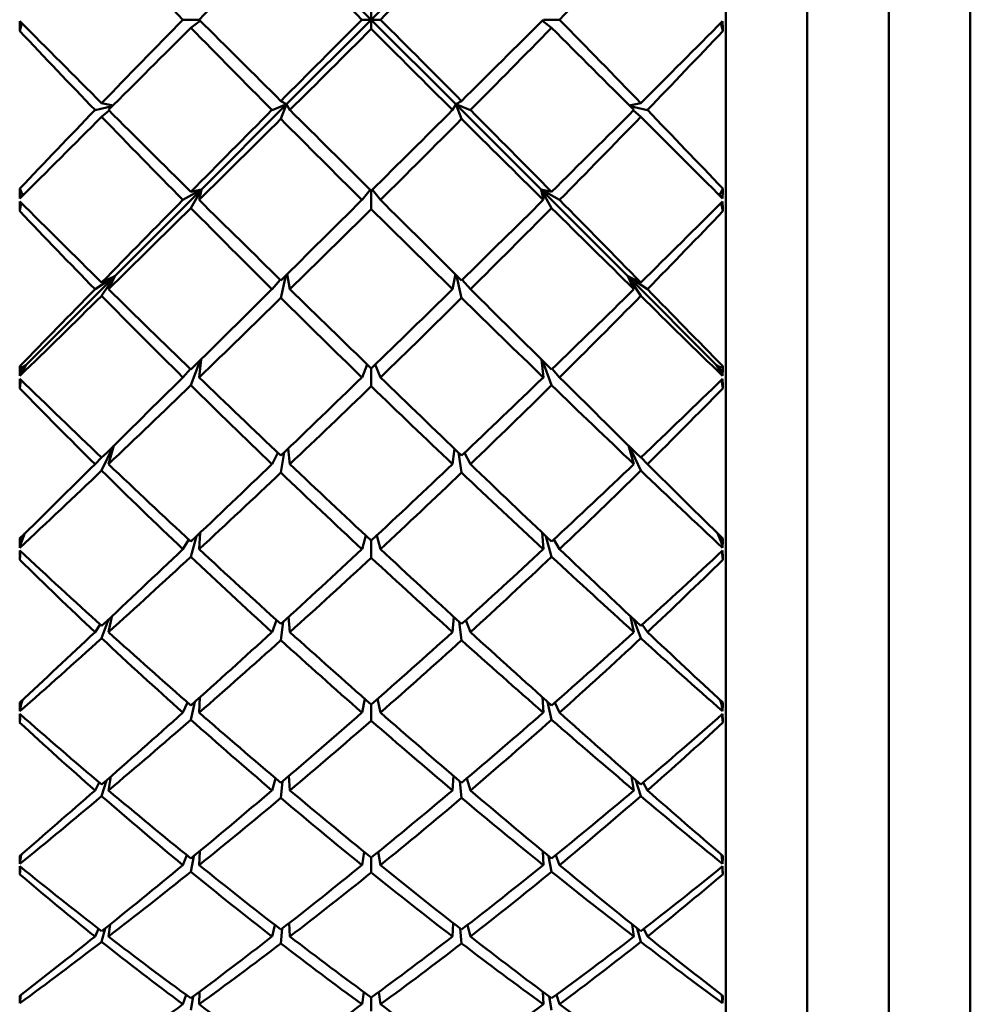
# Model space of a CAD drawing. Header units: inches. Extents: x 0.1 to 33.9, y 0.6 to 21.4.
# Tile 244 of 256: x 18.821 to 19.112, y 14.164 to 14.466. Entities that reach past the tile are written whole.
import ezdxf

# ---------------------------------------------------------------- set-up
doc = ezdxf.new("R2010")
doc.units = ezdxf.units.IN
doc.header["$MEASUREMENT"] = 0
doc.layers.add('Visible (ANSI)', color=7, linetype='Continuous', lineweight=50)

msp = doc.modelspace()

# ---------------------------------------------------------------- linework, layer by layer
at = {"layer": 'Visible (ANSI)'}
for p, q in [((19.03744, 14.02502), (19.03744, 14.90691)), ((19.11244, 14.02502), (19.11244, 14.90691)), ((19.06244, 14.05002), (19.06244, 14.88191)), ((19.08744, 14.05002), (19.08744, 14.88191)), ((18.90278, 14.49191), (18.92873, 14.46597)), ((18.95467, 14.49191), (18.92873, 14.46597)), ((18.92873, 14.46597), (18.92873, 14.46879)), ((18.82155, 14.46493), (18.82093, 14.46246)), ((18.87595, 14.46597), (18.87098, 14.46597)), ((18.87343, 14.46346), (18.87625, 14.46566)), ((18.90278, 14.44002), (18.92873, 14.46597)), ((18.92873, 14.46597), (18.9259, 14.46597)), ((18.92873, 14.46597), (18.93156, 14.46597)), ((18.95467, 14.44002), (18.92873, 14.46597)), ((18.92873, 14.46597), (18.92873, 14.46314)), ((18.9812, 14.46566), (18.98402, 14.46346)), ((18.98648, 14.46597), (18.98151, 14.46597)), ((19.0359, 14.46493), (19.03653, 14.46246)), ((18.90102, 14.44102), (18.90278, 14.44002)), ((18.95467, 14.44002), (18.95643, 14.44102)), ((18.84933, 14.43944), (18.84405, 14.43828)), ((18.84606, 14.44037), (18.84958, 14.4397)), ((18.84606, 14.43619), (18.84832, 14.43812)), ((18.87664, 14.41387), (18.90278, 14.44002)), ((18.90278, 14.44002), (18.8983, 14.43828)), ((18.90102, 14.43554), (18.90278, 14.44002)), ((18.90278, 14.44002), (18.90378, 14.43828)), ((18.95367, 14.43828), (18.95467, 14.44002)), ((18.95467, 14.44002), (18.95643, 14.43554)), ((18.95916, 14.43828), (18.95467, 14.44002)), ((18.98082, 14.41387), (18.95467, 14.44002)), ((19.00787, 14.4397), (19.01139, 14.44037)), ((19.01341, 14.43828), (19.00813, 14.43944)), ((19.00913, 14.43812), (19.01139, 14.43619)), ((18.82181, 14.41223), (18.82093, 14.41418)), ((18.85007, 14.38731), (18.87664, 14.41387)), ((18.87664, 14.41387), (18.87098, 14.4107)), ((18.87343, 14.40822), (18.87664, 14.41387)), ((18.87343, 14.41318), (18.87664, 14.41387)), ((18.87664, 14.41387), (18.87595, 14.4107)), ((18.92838, 14.41385), (18.9259, 14.4107)), ((18.92873, 14.41351), (18.92873, 14.4079)), ((18.92907, 14.41385), (18.93156, 14.4107)), ((19.00739, 14.38731), (18.98082, 14.41387)), ((18.98082, 14.41387), (18.98402, 14.40822)), ((18.98648, 14.4107), (18.98082, 14.41387)), ((18.98151, 14.4107), (18.98082, 14.41387)), ((18.98082, 14.41387), (18.98402, 14.41318)), ((19.03564, 14.41223), (19.03653, 14.41418)), ((18.82152, 14.41169), (18.82181, 14.41223)), ((18.82172, 14.41249), (18.82239, 14.41256)), ((18.82181, 14.41223), (18.82172, 14.41249)), ((18.82181, 14.41223), (18.82176, 14.41193)), ((18.82181, 14.41223), (18.82177, 14.41194)), ((18.82186, 14.4125), (18.82181, 14.41223)), ((18.8222, 14.41237), (18.82181, 14.41223)), ((18.82189, 14.41206), (18.82181, 14.41223)), ((19.03507, 14.41256), (19.03574, 14.41249)), ((19.03564, 14.41223), (19.03526, 14.41237)), ((19.03557, 14.41206), (19.03564, 14.41223)), ((19.0356, 14.4125), (19.03564, 14.41223)), ((19.03574, 14.41249), (19.03564, 14.41223)), ((19.03569, 14.41194), (19.03564, 14.41223)), ((19.03564, 14.41223), (19.0357, 14.41193)), ((19.03564, 14.41223), (19.03593, 14.41169)), ((18.82139, 14.40984), (18.82093, 14.40722)), ((19.03607, 14.40984), (19.03653, 14.40722)), ((18.82286, 14.36009), (18.85007, 14.38731)), ((18.85007, 14.38731), (18.84405, 14.38334)), ((18.84606, 14.3854), (18.85007, 14.38731)), ((18.84606, 14.38129), (18.85007, 14.38731)), ((18.85007, 14.38731), (18.84816, 14.38334)), ((18.8983, 14.38334), (18.90081, 14.38625)), ((18.90257, 14.38757), (18.90102, 14.38064)), ((18.90378, 14.38334), (18.90291, 14.38791)), ((18.95455, 14.38791), (18.95367, 14.38334)), ((18.95643, 14.38064), (18.95489, 14.38757)), ((18.95665, 14.38625), (18.95916, 14.38334)), ((19.0346, 14.36009), (19.00739, 14.38731)), ((19.00739, 14.38731), (19.01139, 14.38129)), ((19.0093, 14.38334), (19.00739, 14.38731)), ((19.01341, 14.38334), (19.00739, 14.38731)), ((19.00739, 14.38731), (19.01139, 14.3854)), ((18.82181, 14.35934), (18.82093, 14.35971)), ((18.82286, 14.36009), (18.82135, 14.35764)), ((18.82135, 14.35764), (18.82181, 14.35934)), ((18.82181, 14.35934), (18.82164, 14.35812)), ((18.82172, 14.3594), (18.82286, 14.36009)), ((18.82172, 14.35853), (18.82286, 14.36009)), ((18.82181, 14.35934), (18.82172, 14.3594)), ((18.82181, 14.35934), (18.82172, 14.35853)), ((18.82202, 14.35925), (18.82172, 14.35853)), ((18.82286, 14.36009), (18.82181, 14.35934)), ((18.82183, 14.35947), (18.82181, 14.35934)), ((18.82202, 14.35925), (18.82181, 14.35934)), ((18.82202, 14.35925), (18.82286, 14.36009)), ((18.87623, 14.3615), (18.87343, 14.35388)), ((18.87595, 14.35631), (18.87655, 14.36182)), ((18.92747, 14.36026), (18.9259, 14.35631)), ((18.92873, 14.35905), (18.92873, 14.35357)), ((18.92998, 14.36026), (18.93156, 14.35631)), ((18.9809, 14.36182), (18.98151, 14.35631)), ((18.98402, 14.35388), (18.98122, 14.3615)), ((19.03611, 14.35764), (19.0346, 14.36009)), ((19.0346, 14.36009), (19.03574, 14.3594)), ((19.0346, 14.36009), (19.03574, 14.35853)), ((19.03564, 14.35934), (19.0346, 14.36009)), ((19.03544, 14.35925), (19.0346, 14.36009)), ((19.03544, 14.35925), (19.03564, 14.35934)), ((19.03544, 14.35925), (19.03574, 14.35853)), ((19.03563, 14.35947), (19.03564, 14.35934)), ((19.03564, 14.35934), (19.03653, 14.35971)), ((19.03574, 14.3594), (19.03564, 14.35934)), ((19.03564, 14.35934), (19.03611, 14.35764)), ((19.03564, 14.35934), (19.03581, 14.35812)), ((19.03574, 14.35853), (19.03564, 14.35934)), ((18.82135, 14.35764), (18.82098, 14.35675)), ((18.87098, 14.35631), (18.87329, 14.35888)), ((18.98417, 14.35888), (18.98648, 14.35631)), ((19.03611, 14.35764), (19.03648, 14.35675)), ((18.82129, 14.35556), (18.82093, 14.35291)), ((19.03616, 14.35556), (19.03653, 14.35291)), ((18.84955, 14.33513), (18.84606, 14.32772)), ((18.84816, 14.32971), (18.84982, 14.33541)), ((19.00763, 14.33541), (19.0093, 14.32971)), ((19.01139, 14.32772), (19.00791, 14.33513)), ((18.84405, 14.32971), (18.84597, 14.33179)), ((18.8983, 14.32971), (18.90012, 14.33318)), ((18.90199, 14.33325), (18.90102, 14.3271)), ((18.90378, 14.32971), (18.90323, 14.33444)), ((18.95422, 14.33444), (18.95367, 14.32971)), ((18.95643, 14.3271), (18.95546, 14.33325)), ((18.95734, 14.33318), (18.95916, 14.32971)), ((19.01149, 14.33179), (19.01341, 14.32971)), ((18.82135, 14.30562), (18.82255, 14.30851)), ((18.82173, 14.3077), (18.82135, 14.30562)), ((18.82177, 14.30774), (18.82159, 14.3062)), ((18.82234, 14.3083), (18.82172, 14.30716)), ((18.82188, 14.30785), (18.82172, 14.30716)), ((18.82172, 14.30716), (18.82177, 14.30774)), ((18.87517, 14.30762), (18.87343, 14.30132)), ((18.87595, 14.30364), (18.87632, 14.30872)), ((18.92703, 14.30786), (18.9259, 14.30364)), ((18.93042, 14.30786), (18.93156, 14.30364)), ((18.98113, 14.30872), (18.98151, 14.30364)), ((18.98402, 14.30132), (18.98229, 14.30762)), ((19.03491, 14.30851), (19.03611, 14.30562)), ((19.03574, 14.30716), (19.03512, 14.3083)), ((19.03557, 14.30785), (19.03574, 14.30716)), ((19.03568, 14.30774), (19.03574, 14.30716)), ((19.03569, 14.30774), (19.03586, 14.3062)), ((19.03611, 14.30562), (19.03572, 14.3077)), ((18.82135, 14.30562), (18.82098, 14.30406)), ((18.87098, 14.30364), (18.87277, 14.30659)), ((18.92873, 14.30627), (18.92873, 14.30102)), ((18.98469, 14.30659), (18.98648, 14.30364)), ((19.03611, 14.30562), (19.03648, 14.30406)), ((18.82122, 14.30299), (18.82093, 14.30039)), ((19.03623, 14.30299), (19.03653, 14.30039)), ((18.84405, 14.27822), (18.8456, 14.28054)), ((18.84819, 14.28211), (18.84606, 14.27633)), ((18.84816, 14.27822), (18.84918, 14.28305)), ((18.8983, 14.27822), (18.8997, 14.28191)), ((18.90171, 14.28134), (18.90102, 14.27574)), ((18.90378, 14.27822), (18.90339, 14.28287)), ((18.95406, 14.28287), (18.95367, 14.27822)), ((18.95643, 14.27574), (18.95574, 14.28134)), ((18.95776, 14.28191), (18.95916, 14.27822)), ((19.00827, 14.28305), (19.0093, 14.27822)), ((19.01139, 14.27633), (19.00927, 14.28211)), ((19.01186, 14.28054), (19.01341, 14.27822)), ((18.82135, 14.25613), (18.82175, 14.25738)), ((18.82149, 14.25715), (18.82135, 14.25613)), ((18.8216, 14.25724), (18.82155, 14.25675)), ((18.87098, 14.25354), (18.87241, 14.25663)), ((18.87465, 14.25683), (18.87343, 14.25135)), ((18.87595, 14.25354), (18.87621, 14.25823)), ((18.92676, 14.25775), (18.9259, 14.25354)), ((18.93069, 14.25775), (18.93156, 14.25354)), ((18.98124, 14.25823), (18.98151, 14.25354)), ((18.98402, 14.25135), (18.9828, 14.25683)), ((18.98504, 14.25663), (18.98648, 14.25354)), ((19.03571, 14.25738), (19.03611, 14.25613)), ((19.03586, 14.25724), (19.03591, 14.25675)), ((19.03611, 14.25613), (19.03596, 14.25715)), ((18.82135, 14.25613), (18.82098, 14.25394)), ((18.92873, 14.25602), (18.92873, 14.25106)), ((19.03611, 14.25613), (19.03648, 14.25394)), ((18.82117, 14.25297), (18.82093, 14.25047)), ((19.03628, 14.25297), (19.03653, 14.25047)), ((18.84754, 14.23276), (18.84606, 14.22793)), ((18.84816, 14.2297), (18.84887, 14.23393)), ((18.8983, 14.2297), (18.89941, 14.23338)), ((18.90154, 14.23246), (18.90102, 14.22738)), ((18.90378, 14.2297), (18.90349, 14.23412)), ((18.95397, 14.23412), (18.95367, 14.2297)), ((18.95643, 14.22738), (18.95591, 14.23246)), ((18.95805, 14.23338), (18.95916, 14.2297)), ((19.00858, 14.23393), (19.0093, 14.2297)), ((19.01139, 14.22793), (19.00991, 14.23276)), ((18.84405, 14.2297), (18.84532, 14.23209)), ((19.01213, 14.23209), (19.01341, 14.2297)), ((18.87595, 14.20678), (18.87615, 14.21106)), ((18.98131, 14.21106), (18.98151, 14.20678)), ((18.82135, 14.20995), (18.82098, 14.20715)), ((18.82135, 14.20995), (18.82137, 14.21001)), ((18.82136, 14.21), (18.82135, 14.20995)), ((18.87098, 14.20678), (18.87215, 14.20986)), ((18.87434, 14.20957), (18.87343, 14.20476)), ((18.92658, 14.21082), (18.9259, 14.20678)), ((18.92873, 14.20908), (18.92873, 14.2045)), ((18.93088, 14.21082), (18.93156, 14.20678)), ((18.98402, 14.20476), (18.98311, 14.20957)), ((18.98531, 14.20986), (18.98648, 14.20678)), ((19.03609, 14.21001), (19.03611, 14.20995)), ((19.03611, 14.20995), (19.0361, 14.21)), ((19.03611, 14.20995), (19.03648, 14.20715)), ((18.82113, 14.20629), (18.82093, 14.20396)), ((19.03632, 14.20629), (19.03653, 14.20396)), ((18.84405, 14.1849), (18.8451, 14.18726)), ((18.84715, 14.18738), (18.84606, 14.18329)), ((18.84816, 14.1849), (18.84869, 14.18862)), ((18.8983, 14.1849), (18.89919, 14.18843)), ((18.90143, 14.18733), (18.90102, 14.18279)), ((18.90378, 14.1849), (18.90355, 14.18899)), ((18.9539, 14.18899), (18.95367, 14.1849)), ((18.95643, 14.18279), (18.95603, 14.18733)), ((18.95826, 14.18843), (18.95916, 14.1849)), ((19.00877, 14.18862), (19.0093, 14.1849)), ((19.01139, 14.18329), (19.0103, 14.18738)), ((19.01235, 14.18726), (19.01341, 14.1849)), ((18.82125, 14.16694), (18.82098, 14.16445)), ((18.87098, 14.16412), (18.87193, 14.16704)), ((18.87413, 14.16647), (18.87343, 14.1623)), ((18.87595, 14.16412), (18.8761, 14.16794)), ((18.92644, 14.16786), (18.9259, 14.16412)), ((18.92873, 14.16618), (18.92873, 14.16206)), ((18.93101, 14.16786), (18.93156, 14.16412)), ((18.98136, 14.16794), (18.98151, 14.16412)), ((18.98402, 14.1623), (18.98332, 14.16647)), ((18.98552, 14.16704), (18.98648, 14.16412)), ((19.0362, 14.16694), (19.03648, 14.16445))]:
    msp.add_line(p, q, dxfattribs=at)
for centre, major_axis, ratio, start_param, end_param in [((18.9695, 14.46597), (0.44034, -0.43815), 0.112588, 4.541631, 4.599717), ((18.88795, 14.46597), (0.44306, 0.4409), 0.013547, 1.527807, 1.584409), ((18.9695, 14.46597), (0.44256, -0.4404), 0.049325, 4.606261, 4.662863), ((18.88795, 14.46597), (0.44256, 0.4404), 0.049325, 4.761915, 4.818517), ((18.88795, 14.46597), (0.44034, 0.43815), 0.112588, 4.825061, 4.883147), ((18.85085, 14.46597), (-0.0077, -0.44094), 0.067709, 4.7146, 4.721525), ((18.88795, 14.46597), (0.44182, -0.43965), 0.076526, 4.636664, 4.693722), ((18.9695, 14.46597), (0.44034, 0.43815), 0.112588, 1.683469, 1.741555), ((18.88795, 14.46597), (0.44306, -0.4409), 0.013547, 4.698777, 4.755379), ((18.9695, 14.46597), (0.44256, 0.4404), 0.049325, 1.620322, 1.676925), ((18.88795, 14.46597), (0.44256, -0.4404), 0.049325, 1.464668, 1.52127), ((18.9695, 14.46597), (0.44306, 0.4409), 0.013547, 4.669399, 4.726001), ((18.88795, 14.46597), (0.44034, -0.43815), 0.112588, 1.400038, 1.458124), ((18.9695, 14.46597), (0.44182, 0.43965), 0.076526, 4.731056, 4.788114), ((19.0066, 14.46597), (0.0077, -0.44094), 0.067709, 1.561661, 1.568585), ((18.9695, 14.46597), (0.4364, -0.43415), 0.176754, 4.544505, 4.599384), ((18.88795, 14.46597), (0.44306, 0.4409), 0.013547, 1.590087, 1.64724), ((18.9695, 14.46597), (0.44034, -0.43815), 0.112588, 4.605395, 4.662549), ((18.88795, 14.46597), (0.44256, 0.4404), 0.049325, 4.699083, 4.755503), ((18.9695, 14.46597), (0.44256, -0.4404), 0.049325, 4.669275, 4.725695), ((18.88795, 14.46597), (0.44034, 0.43815), 0.112588, 4.762229, 4.819383), ((18.9695, 14.46597), (0.44306, -0.4409), 0.013547, 1.494352, 1.551506), ((18.88795, 14.46597), (0.4364, 0.43415), 0.176754, 4.825394, 4.880273), ((18.9695, 14.46597), (0.44034, 0.43815), 0.112588, 1.7463, 1.80118), ((18.88795, 14.46597), (0.44182, -0.43965), 0.076526, 4.698468, 4.755622), ((18.9695, 14.46597), (0.44256, 0.4404), 0.049325, 1.683154, 1.740308), ((18.88795, 14.46597), (0.44306, -0.4409), 0.013547, 4.761609, 4.818028), ((18.9695, 14.46597), (0.44306, 0.4409), 0.013547, 4.60675, 4.663169), ((18.88795, 14.46597), (0.44256, -0.4404), 0.049325, 1.401284, 1.458438), ((18.9695, 14.46597), (0.44182, 0.43965), 0.076526, 4.669156, 4.72631), ((18.88795, 14.46597), (0.44034, -0.43815), 0.112588, 1.340413, 1.395292), ((18.88795, 14.46597), (0.44306, 0.4409), 0.013547, 1.651986, 1.709044), ((18.9695, 14.46597), (0.4364, -0.43415), 0.176754, 4.60413, 4.662216), ((18.88795, 14.46597), (0.44256, 0.4404), 0.049325, 4.636251, 4.692853), ((18.9695, 14.46597), (0.44034, -0.43815), 0.112588, 4.668778, 4.72538), ((18.88795, 14.46597), (0.44034, 0.43815), 0.112588, 4.699397, 4.756), ((18.9695, 14.46597), (0.44256, -0.4404), 0.049325, 4.731925, 4.788527), ((18.88795, 14.46597), (0.4364, 0.43415), 0.176754, 4.762562, 4.820648), ((18.9695, 14.46597), (0.44306, -0.4409), 0.013547, 1.432548, 1.489606), ((18.85085, 14.46597), (0.00388, -0.44094), 0.06937, 4.829489, 4.836414), ((19.0066, 14.46597), (-0.00388, -0.44094), 0.06937, 1.446772, 1.453696), ((18.85085, 14.46597), (-0.0114, -0.44094), 0.064973, 4.84076, 4.847685), ((18.88795, 14.46597), (0.43885, -0.43664), 0.140115, 4.699175, 4.756233), ((18.9695, 14.46597), (0.44256, 0.4404), 0.049325, 1.745986, 1.804072), ((18.88795, 14.46597), (0.44182, -0.43965), 0.076526, 4.7613, 4.817902), ((18.9695, 14.46597), (0.44306, 0.4409), 0.013547, 4.543735, 4.600338), ((18.88795, 14.46597), (0.44306, -0.4409), 0.013547, 4.82444, 4.881042), ((18.9695, 14.46597), (0.44182, 0.43965), 0.076526, 4.606876, 4.663478), ((18.88795, 14.46597), (0.44256, -0.4404), 0.049325, 1.337521, 1.395607), ((18.9695, 14.46597), (0.43885, 0.43664), 0.140115, 4.668545, 4.725603), ((19.0066, 14.46597), (0.0114, -0.44094), 0.064973, 1.4355, 1.442425), ((18.9695, 14.46597), (0.43076, -0.42841), 0.242363, 4.606971, 4.661851), ((18.88795, 14.46597), (0.44256, 0.4404), 0.049325, 4.573419, 4.630573), ((18.9695, 14.46597), (0.4364, -0.43415), 0.176754, 4.667894, 4.725048), ((18.88795, 14.46597), (0.44034, 0.43815), 0.112588, 4.636566, 4.692985), ((18.9695, 14.46597), (0.44034, -0.43815), 0.112588, 4.731793, 4.788212), ((18.88795, 14.46597), (0.4364, 0.43415), 0.176754, 4.69973, 4.756884), ((18.9695, 14.46597), (0.44256, -0.4404), 0.049325, 4.794205, 4.851358), ((18.88795, 14.46597), (0.43076, 0.42841), 0.242363, 4.762927, 4.817807), ((18.9695, 14.46597), (0.44256, 0.4404), 0.049325, 1.808818, 1.863697), ((18.88795, 14.46597), (0.43885, -0.43664), 0.140115, 4.760979, 4.818133), ((18.9695, 14.46597), (0.44306, 0.4409), 0.013547, 4.480352, 4.537506), ((18.88795, 14.46597), (0.44182, -0.43965), 0.076526, 4.824132, 4.880551), ((18.9695, 14.46597), (0.44182, 0.43965), 0.076526, 4.544227, 4.600646), ((18.88795, 14.46597), (0.44306, -0.4409), 0.013547, 4.887272, 4.944426), ((18.9695, 14.46597), (0.43885, 0.43664), 0.140115, 4.606645, 4.663799), ((18.88795, 14.46597), (0.44256, -0.4404), 0.049325, 1.277895, 1.332775), ((18.88795, 14.46597), (0.44256, 0.4404), 0.049325, 4.511616, 4.568674), ((18.9695, 14.46597), (0.43076, -0.42841), 0.242363, 4.666596, 4.724682), ((18.88795, 14.46597), (0.44034, 0.43815), 0.112588, 4.573734, 4.630336), ((18.9695, 14.46597), (0.4364, -0.43415), 0.176754, 4.731277, 4.787879), ((18.88795, 14.46597), (0.4364, 0.43415), 0.176754, 4.636899, 4.693501), ((18.9695, 14.46597), (0.44034, -0.43815), 0.112588, 4.794442, 4.851044), ((18.88795, 14.46597), (0.43076, 0.42841), 0.242363, 4.700096, 4.758182), ((18.9695, 14.46597), (0.44256, -0.4404), 0.049325, 4.856104, 4.913162), ((18.85085, 14.46597), (0, -0.44094), 0.069927, 4.955764, 4.962688), ((19.0066, 14.46597), (0, -0.44094), 0.069927, 1.320497, 1.327422), ((18.9695, 14.46597), (0.44306, 0.4409), 0.013547, 4.416588, 4.474674), ((18.88795, 14.46597), (0.43885, -0.43664), 0.140115, 4.823811, 4.880413), ((18.9695, 14.46597), (0.44182, 0.43965), 0.076526, 4.481212, 4.537814), ((18.88795, 14.46597), (0.44182, -0.43965), 0.076526, 4.886964, 4.943566), ((18.9695, 14.46597), (0.43885, 0.43664), 0.140115, 4.544365, 4.600967), ((18.88795, 14.46597), (0.44306, -0.4409), 0.013547, 4.950104, 5.00819), ((18.85085, 14.46597), (-0.01491, -0.44094), 0.061208, 4.966814, 4.973739), ((18.9695, 14.46597), (0.42344, -0.42095), 0.310003, 4.669387, 4.724266), ((18.88795, 14.46597), (0.43417, -0.43188), 0.204834, 4.761662, 4.81872), ((18.88795, 14.46597), (0.44034, 0.43815), 0.112588, 4.510902, 4.568056), ((18.9695, 14.46597), (0.43076, -0.42841), 0.242363, 4.73036, 4.787514), ((18.88795, 14.46597), (0.4364, 0.43415), 0.176754, 4.574067, 4.630486), ((18.9695, 14.46597), (0.4364, -0.43415), 0.176754, 4.794292, 4.850711), ((18.88795, 14.46597), (0.43076, 0.42841), 0.242363, 4.637264, 4.694418), ((18.9695, 14.46597), (0.44034, -0.43815), 0.112588, 4.856722, 4.913876), ((18.9695, 14.46597), (0.43417, 0.43188), 0.204834, 4.606058, 4.663116), ((18.88795, 14.46597), (0.42344, 0.42095), 0.310003, 4.700511, 4.755391), ((19.0066, 14.46597), (0.01491, -0.44094), 0.061208, 1.309447, 1.316371), ((18.9695, 14.46597), (0.44306, 0.4409), 0.013547, 4.356963, 4.411842), ((18.88795, 14.46597), (0.43417, -0.43188), 0.204834, 4.823466, 4.88062), ((18.9695, 14.46597), (0.44182, 0.43965), 0.076526, 4.417829, 4.474983), ((18.88795, 14.46597), (0.43885, -0.43664), 0.140115, 4.886643, 4.943062), ((18.9695, 14.46597), (0.43885, 0.43664), 0.140115, 4.481716, 4.538135), ((18.88795, 14.46597), (0.44182, -0.43965), 0.076526, 4.949795, 5.006949), ((18.9695, 14.46597), (0.43417, 0.43188), 0.204834, 4.544158, 4.601312), ((18.88795, 14.46597), (0.44306, -0.4409), 0.013547, 5.012936, 5.067815), ((18.88795, 14.46597), (0.44034, 0.43815), 0.112588, 4.449098, 4.506156), ((18.9695, 14.46597), (0.42344, -0.42095), 0.310003, 4.729012, 4.787098), ((18.88795, 14.46597), (0.4364, 0.43415), 0.176754, 4.511235, 4.567837), ((18.9695, 14.46597), (0.43076, -0.42841), 0.242363, 4.793744, 4.850346), ((18.88795, 14.46597), (0.43076, 0.42841), 0.242363, 4.574432, 4.631034), ((18.9695, 14.46597), (0.4364, -0.43415), 0.176754, 4.856941, 4.913543), ((18.88795, 14.46597), (0.42344, 0.42095), 0.310003, 4.63768, 4.695766), ((18.9695, 14.46597), (0.44034, -0.43815), 0.112588, 4.918622, 4.97568), ((18.85085, 14.46597), (-0.00388, -0.44094), 0.06937, 5.082038, 5.088963), ((19.0066, 14.46597), (0.00388, -0.44094), 0.06937, 1.194222, 1.201147), ((18.85085, 14.46597), (-0.01818, -0.44094), 0.056476, 5.092737, 5.099661), ((18.88795, 14.46597), (0.42781, -0.4254), 0.271243, 4.82411, 4.881168), ((18.9695, 14.46597), (0.44182, 0.43965), 0.076526, 4.354065, 4.412151), ((18.88795, 14.46597), (0.43417, -0.43188), 0.204834, 4.886298, 4.9429), ((18.9695, 14.46597), (0.43885, 0.43664), 0.140115, 4.418701, 4.475303), ((18.88795, 14.46597), (0.43885, -0.43664), 0.140115, 4.949475, 5.006077), ((18.9695, 14.46597), (0.43417, 0.43188), 0.204834, 4.481878, 4.53848), ((18.88795, 14.46597), (0.44182, -0.43965), 0.076526, 5.012627, 5.070713), ((18.9695, 14.46597), (0.42781, 0.4254), 0.271243, 4.54361, 4.600668), ((19.0066, 14.46597), (0.01818, -0.44094), 0.056476, 1.183524, 1.190448), ((18.9695, 14.46597), (0.41449, -0.4118), 0.380335, 4.731724, 4.786603), ((18.88795, 14.46597), (0.4364, 0.43415), 0.176754, 4.448403, 4.505557), ((18.9695, 14.46597), (0.42344, -0.42095), 0.310003, 4.792776, 4.84993), ((18.88795, 14.46597), (0.43076, 0.42841), 0.242363, 4.5116, 4.568019), ((18.9695, 14.46597), (0.43076, -0.42841), 0.242363, 4.856759, 4.913178), ((18.88795, 14.46597), (0.42344, 0.42095), 0.310003, 4.574848, 4.632002), ((18.9695, 14.46597), (0.4364, -0.43415), 0.176754, 4.919221, 4.976375), ((18.88795, 14.46597), (0.41449, 0.4118), 0.380335, 4.638174, 4.693054), ((18.9695, 14.46597), (0.44182, 0.43965), 0.076526, 4.29444, 4.349319), ((18.88795, 14.46597), (0.42781, -0.4254), 0.271243, 4.885913, 4.943067), ((18.9695, 14.46597), (0.43885, 0.43664), 0.140115, 4.355318, 4.412472), ((18.88795, 14.46597), (0.43417, -0.43188), 0.204834, 4.94913, 5.005549), ((18.9695, 14.46597), (0.43417, 0.43188), 0.204834, 4.419229, 4.475648), ((18.88795, 14.46597), (0.43885, -0.43664), 0.140115, 5.012306, 5.06946), ((18.9695, 14.46597), (0.42781, 0.4254), 0.271243, 4.481711, 4.538864), ((18.88795, 14.46597), (0.44182, -0.43965), 0.076526, 5.075459, 5.130338), ((18.88795, 14.46597), (0.4364, 0.43415), 0.176754, 4.386599, 4.443657), ((18.9695, 14.46597), (0.41449, -0.4118), 0.380335, 4.791349, 4.849435), ((18.88795, 14.46597), (0.43076, 0.42841), 0.242363, 4.448768, 4.50537), ((18.9695, 14.46597), (0.42344, -0.42095), 0.310003, 4.85616, 4.912762), ((18.88795, 14.46597), (0.42344, 0.42095), 0.310003, 4.512016, 4.568618), ((18.9695, 14.46597), (0.43076, -0.42841), 0.242363, 4.919408, 4.97601), ((18.88795, 14.46597), (0.41449, 0.4118), 0.380335, 4.575343, 4.633429), ((18.9695, 14.46597), (0.4364, -0.43415), 0.176754, 4.981121, 5.038179), ((18.85085, 14.46597), (-0.0077, -0.44094), 0.067709, 5.208274, 5.215199), ((19.0066, 14.46597), (0.0077, -0.44094), 0.067709, 1.067987, 1.074911), ((18.9695, 14.46597), (0.43885, 0.43664), 0.140115, 4.291554, 4.34964), ((18.88795, 14.46597), (0.42781, -0.4254), 0.271243, 4.948745, 5.005347), ((18.9695, 14.46597), (0.43417, 0.43188), 0.204834, 4.356214, 4.412816), ((18.88795, 14.46597), (0.43417, -0.43188), 0.204834, 5.011961, 5.068564), ((18.9695, 14.46597), (0.42781, 0.4254), 0.271243, 4.419431, 4.476033), ((18.88795, 14.46597), (0.43885, -0.43664), 0.140115, 5.075138, 5.133224), ((18.85085, 14.46597), (-0.02116, -0.44094), 0.050858, 5.218513, 5.225437), ((18.9695, 14.46597), (0.40395, -0.40098), 0.454114, 4.793936, 4.848815), ((18.88795, 14.46597), (0.41978, -0.41721), 0.339958, 4.886496, 4.943554), ((18.88795, 14.46597), (0.43076, 0.42841), 0.242363, 4.385936, 4.44309), ((18.9695, 14.46597), (0.41449, -0.4118), 0.380335, 4.855113, 4.912267), ((18.88795, 14.46597), (0.42344, 0.42095), 0.310003, 4.449184, 4.505603), ((18.9695, 14.46597), (0.42344, -0.42095), 0.310003, 4.919175, 4.975594), ((18.88795, 14.46597), (0.41449, 0.4118), 0.380335, 4.512511, 4.569665), ((18.9695, 14.46597), (0.43076, -0.42841), 0.242363, 4.981688, 5.038842), ((18.9695, 14.46597), (0.41978, 0.41721), 0.339958, 4.481224, 4.538282), ((18.88795, 14.46597), (-0.40395, -0.40098), 0.454114, 1.43437, 1.489249), ((19.0066, 14.46597), (0.02116, -0.44094), 0.050858, 1.057748, 1.064673), ((18.9695, 14.46597), (0.43885, 0.43664), 0.140115, 4.231929, 4.286808), ((18.88795, 14.46597), (0.41978, -0.41721), 0.339958, 4.9483, 5.005454), ((18.9695, 14.46597), (0.43417, 0.43188), 0.204834, 4.292831, 4.349985), ((18.88795, 14.46597), (0.42781, -0.4254), 0.271243, 5.011577, 5.067997), ((18.9695, 14.46597), (0.42781, 0.4254), 0.271243, 4.356781, 4.413201), ((18.88795, 14.46597), (0.43417, -0.43188), 0.204834, 5.074793, 5.131947), ((18.9695, 14.46597), (0.41978, 0.41721), 0.339958, 4.419324, 4.476478), ((18.88795, 14.46597), (0.43885, -0.43664), 0.140115, 5.13797, 5.192849), ((18.88795, 14.46597), (0.43076, 0.42841), 0.242363, 4.324132, 4.38119), ((18.9695, 14.46597), (0.40395, -0.40098), 0.454114, 4.853561, 4.911647), ((18.88795, 14.46597), (0.42344, 0.42095), 0.310003, 4.386352, 4.442954), ((18.9695, 14.46597), (0.41449, -0.4118), 0.380335, 4.918497, 4.975099), ((18.88795, 14.46597), (0.41449, 0.4118), 0.380335, 4.449679, 4.506281), ((18.9695, 14.46597), (0.42344, -0.42095), 0.310003, 4.981824, 5.038426), ((18.88795, 14.46597), (-0.40395, -0.40098), 0.454114, 1.371538, 1.429624), ((18.9695, 14.46597), (0.43076, -0.42841), 0.242363, 5.043587, 5.100645), ((18.85085, 14.46597), (-0.0114, -0.44094), 0.064973, 5.334434, 5.341359), ((19.0066, 14.46597), (0.0114, -0.44094), 0.064973, 0.941826, 0.948751), ((18.85085, 14.46597), (-0.0238, -0.44094), 0.044444, 5.344135, 5.35106), ((18.88795, 14.46597), (0.41014, -0.40734), 0.411677, 4.948786, 5.005844), ((18.9695, 14.46597), (0.43417, 0.43188), 0.204834, 4.229067, 4.287153), ((18.88795, 14.46597), (0.41978, -0.41721), 0.339958, 5.011131, 5.067734), ((18.9695, 14.46597), (0.42781, 0.4254), 0.271243, 4.293767, 4.350369), ((18.88795, 14.46597), (0.42781, -0.4254), 0.271243, 5.074409, 5.131011), ((18.9695, 14.46597), (0.41978, 0.41721), 0.339958, 4.357044, 4.413647), ((18.88795, 14.46597), (0.43417, -0.43188), 0.204834, 5.137625, 5.195711), ((18.9695, 14.46597), (0.41014, 0.40734), 0.411677, 4.418934, 4.475992), ((19.0066, 14.46597), (0.0238, -0.44094), 0.044444, 0.932126, 0.93905), ((18.9695, 14.46597), (0.39189, -0.38849), 0.532232, 4.855938, 4.910817), ((18.88795, 14.46597), (0.42344, 0.42095), 0.310003, 4.32352, 4.380674), ((18.9695, 14.46597), (0.40395, -0.40098), 0.454114, 4.917325, 4.974479), ((18.88795, 14.46597), (0.41449, 0.4118), 0.380335, 4.386847, 4.443266), ((18.9695, 14.46597), (0.41449, -0.4118), 0.380335, 4.981512, 5.037931), ((18.88795, 14.46597), (-0.40395, -0.40098), 0.454114, 1.308706, 1.36586), ((18.9695, 14.46597), (0.42344, -0.42095), 0.310003, 5.044104, 5.101258), ((18.88795, 14.46597), (-0.39189, -0.38849), 0.532232, 1.372368, 1.427247), ((18.9695, 14.46597), (0.43417, 0.43188), 0.204834, 4.169442, 4.224321), ((18.88795, 14.46597), (0.41014, -0.40734), 0.411677, 5.01059, 5.067744), ((18.9695, 14.46597), (0.42781, 0.4254), 0.271243, 4.230383, 4.287537), ((18.88795, 14.46597), (0.41978, -0.41721), 0.339958, 5.073963, 5.130383), ((18.9695, 14.46597), (0.41978, 0.41721), 0.339958, 4.294395, 4.350815), ((18.88795, 14.46597), (0.42781, -0.4254), 0.271243, 5.137241, 5.194395), ((18.9695, 14.46597), (0.41014, 0.40734), 0.411677, 4.357034, 4.414188), ((18.88795, 14.46597), (0.43417, -0.43188), 0.204834, 5.200457, 5.255336), ((18.88795, 14.46597), (0.42344, 0.42095), 0.310003, 4.261717, 4.318775), ((18.9695, 14.46597), (0.39189, -0.38849), 0.532232, 4.915563, 4.973649), ((18.88795, 14.46597), (0.41449, 0.4118), 0.380335, 4.324015, 4.380617), ((18.9695, 14.46597), (0.40395, -0.40098), 0.454114, 4.980709, 5.037311), ((18.88795, 14.46597), (-0.40395, -0.40098), 0.454114, 1.245875, 1.302477), ((18.9695, 14.46597), (0.41449, -0.4118), 0.380335, 5.044161, 5.100763), ((18.88795, 14.46597), (-0.39189, -0.38849), 0.532232, 1.309536, 1.367622), ((18.9695, 14.46597), (0.42344, -0.42095), 0.310003, 5.106003, 5.163061), ((18.85085, 14.46597), (-0.01491, -0.44094), 0.061208, 5.460488, 5.467413), ((19.0066, 14.46597), (0.01491, -0.44094), 0.061208, 0.815772, 0.822697), ((18.9695, 14.46597), (0.42781, 0.4254), 0.271243, 4.166619, 4.224705), ((18.88795, 14.46597), (0.41014, -0.40734), 0.411677, 5.073422, 5.130024), ((18.9695, 14.46597), (0.41978, 0.41721), 0.339958, 4.231381, 4.287983), ((18.88795, 14.46597), (0.41978, -0.41721), 0.339958, 5.136795, 5.193397), ((18.9695, 14.46597), (0.41014, 0.40734), 0.411677, 4.294754, 4.351356), ((18.88795, 14.46597), (0.42781, -0.4254), 0.271243, 5.200073, 5.258159)]:
    msp.add_ellipse(centre, major_axis=major_axis, ratio=ratio, start_param=start_param, end_param=end_param, dxfattribs=at)

doc.saveas('drawing.dxf')
